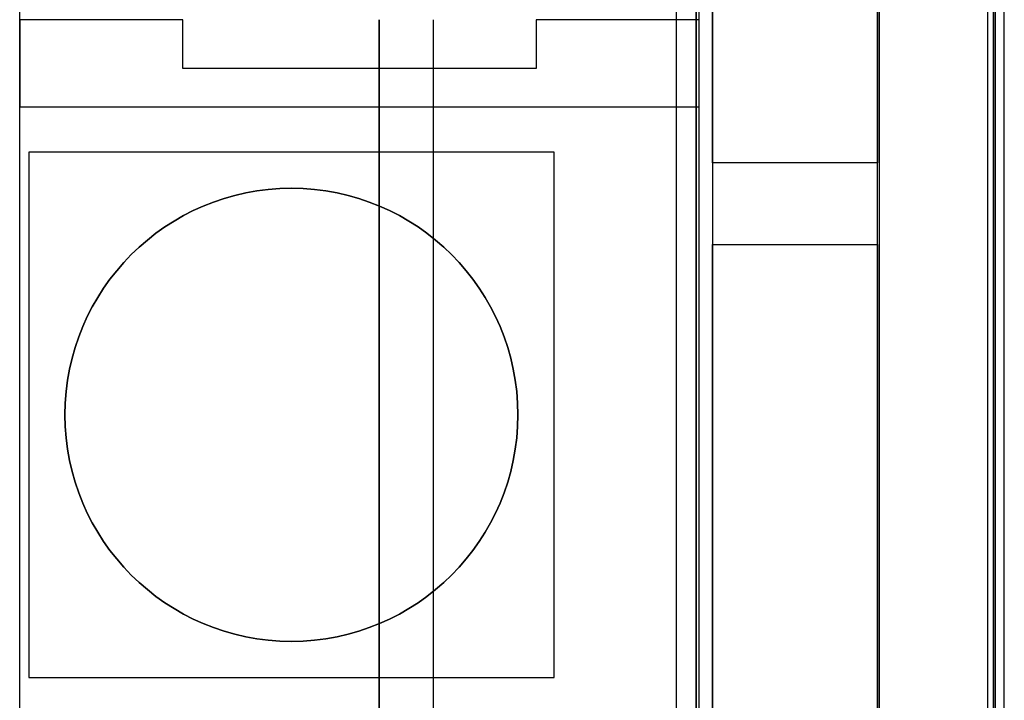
# Model space of a CAD drawing. Extents: x -1.48 to 1.48, y -1.03 to 1.03.
# Tile 84 of 90: x 0.94 to 1.48, y -0.03 to 0.35. Entities that reach past the tile are written whole.
import ezdxf

# ---------------------------------------------------------------- set-up
doc = ezdxf.new("R2010")
doc.units = 0
doc.layers.get('0').update_dxf_attribs({"linetype": 'CONTINUOUS'})

# ---------------------------------------------------------------- blocks, each defined once
blk = doc.blocks.new('*U1')
for p, q in [((1.476, 0.65348), (1.476, -0.6534)), ((1.481, -0.65353), (1.481, 0.65361)), ((1.3125, -0.646, -1.502), (1.3125, 0.646, -1.502)), ((1.3, -0.639, -1.502), (1.3, 0.639, -1.502)), ((1.41201, 0.6384, 0.154), (1.41201, -0.64258, 0.154)), ((1.41201, 0.6384, 0.154), (1.41201, -0.64258, 0.154)), ((1.47196, -0.64258, 0.09662), (1.47196, 0.6384, 0.09662)), ((1.136, 0.349, 0.124), (1.136, -0.349, 0.124)), ((1.136, -0.349, 0.074), (1.136, 0.349, 0.074)), ((1.166, -0.349, 0.154), (1.166, 0.349, 0.154)), ((1.166, -0.349, 0.154), (1.166, 0.349, 0.154))]:
    blk.add_line(p, q)
at = {"extrusion": (1, 0, 0)}
for p, q in [((1.476, 0.65348), (1.476, -0.6534)), ((1.481, -0.65353, -0.094), (1.481, 0.65361, -0.094)), ((1.481, -0.65353), (1.481, 0.65361)), ((1.311, 0.65, -0.094), (1.311, -0.65, -0.094)), ((1.311, -0.65, -0.952), (1.311, 0.65, -0.952)), ((1.3125, -0.646, -1.502), (1.3125, 0.646, -1.502)), ((1.3125, 0.349, -1.5645), (1.3125, 0.646, -1.5645)), ((1.476, -0.64662, 0.004), (1.476, 0.6465, 0.004)), ((0.9375, 0.349, -1.5645), (0.9375, 0.574, -1.5645)), ((0.9375, -0.574, -1.8705), (0.9375, 0.574, -1.8705)), ((0.9375, 0.349, -1.8695), (0.9375, 0.301, -1.8695)), ((0.9375, 0.349, -1.5645), (0.9375, 0.349, -1.8695)), ((1.0275, 0.322, -1.8695), (1.0275, 0.349, -1.8695)), ((1.0275, 0.322, -1.5645), (1.0275, 0.349, -1.5645)), ((1.0275, 0.349, -1.5645), (1.0275, 0.349, -1.8695)), ((1.3125, 0.349, -1.5645), (1.3125, 0.349, -1.8695)), ((1.3125, 0.301, -1.8695), (1.3125, 0.349, -1.8695)), ((1.0275, 0.322, -1.5645), (1.0275, 0.322, -1.8695)), ((0.9375, 0.301, -1.8695), (0.9375, 0.301, -1.5645)), ((0.9375, -0.039, -1.5645), (0.9375, 0.301, -1.5645)), ((1.3125, -0.039, -1.5645), (1.3125, 0.301, -1.5645)), ((1.3125, 0.301, -1.5645), (1.3125, 0.301, -1.8695)), ((1.2325, -0.014, -1.6445), (1.2325, 0.276, -1.6445)), ((1.2325, 0.276, -1.5645), (1.2325, 0.276, -1.6445)), ((1.2325, -0.014, -1.5645), (1.2325, 0.276, -1.5645)), ((1.2325, -0.014, -1.5645), (1.2325, -0.014, -1.6445))]:
    blk.add_line(p, q, dxfattribs=at)
at = {"extrusion": (0, 0, -1)}
for p, q in [((1.481, -0.65353, -0.094), (1.481, 0.65361, -0.094)), ((1.311, 0.65, -0.094), (1.311, -0.65, -0.094)), ((1.3125, 0.349, -1.5645), (1.3125, 0.646, -1.5645)), ((0.9375, 0.349, -1.5645), (0.9375, 0.574, -1.5645)), ((0.9375, -0.574, -1.8705), (0.9375, 0.574, -1.8705)), ((0.9375, 0.349, -1.8695), (0.9375, 0.301, -1.8695)), ((1.0275, 0.349, -1.8695), (0.9375, 0.349, -1.8695)), ((1.0275, 0.349, -1.5645), (0.9375, 0.349, -1.5645)), ((1.0275, 0.322, -1.8695), (1.0275, 0.349, -1.8695)), ((1.0275, 0.322, -1.5645), (1.0275, 0.349, -1.5645)), ((1.3125, 0.349, -1.8695), (1.2225, 0.349, -1.8695)), ((1.2225, 0.349, -1.8695), (1.2225, 0.322, -1.8695)), ((1.3125, 0.349, -1.5645), (1.2225, 0.349, -1.5645)), ((1.2225, 0.349, -1.5645), (1.2225, 0.322, -1.5645)), ((1.3125, 0.301, -1.8695), (1.3125, 0.349, -1.8695)), ((1.2225, 0.322, -1.8695), (1.0275, 0.322, -1.8695)), ((1.2225, 0.322, -1.5645), (1.0275, 0.322, -1.5645)), ((0.9375, 0.301, -1.8695), (1.3125, 0.301, -1.8695)), ((0.9375, 0.301, -1.5645), (1.3125, 0.301, -1.5645)), ((0.9375, -0.039, -1.5645), (0.9375, 0.301, -1.5645)), ((1.3125, -0.039, -1.5645), (1.3125, 0.301, -1.5645)), ((1.2325, 0.276, -1.6445), (0.9425, 0.276, -1.6445)), ((0.9425, 0.276, -1.6445), (0.9425, -0.014, -1.6445)), ((1.2325, 0.276, -1.5645), (0.9425, 0.276, -1.5645)), ((0.9425, 0.276, -1.5645), (0.9425, -0.014, -1.5645)), ((1.2325, -0.014, -1.6445), (1.2325, 0.276, -1.6445)), ((1.2325, -0.014, -1.5645), (1.2325, 0.276, -1.5645)), ((0.9425, -0.014, -1.6445), (1.2325, -0.014, -1.6445)), ((0.9425, -0.014, -1.5645), (1.2325, -0.014, -1.5645))]:
    blk.add_line(p, q, dxfattribs=at)
at = {"extrusion": (0.9998, 0, -0.019996)}
for p, q in [((1.311, -0.65, -0.952), (1.311, 0.65, -0.952)), ((1.3, -0.639, -1.502), (1.3, 0.639, -1.502))]:
    blk.add_line(p, q, dxfattribs=at)
at = {"extrusion": (0.999048, 0, 0.043619)}
for p, q in [((1.476, -0.64662, 0.004), (1.476, 0.6465, 0.004)), ((1.47196, -0.64258, 0.09662), (1.47196, 0.6384, 0.09662))]:
    blk.add_line(p, q, dxfattribs=at)
at = {"extrusion": (0, 1, 0)}
for p, q in [((1.0275, 0.349, -1.8695), (0.9375, 0.349, -1.8695)), ((0.9375, 0.349, -1.5645), (0.9375, 0.349, -1.8695)), ((1.0275, 0.349, -1.5645), (0.9375, 0.349, -1.5645)), ((1.0275, 0.349, -1.5645), (1.0275, 0.349, -1.8695)), ((1.3125, 0.349, -1.8695), (1.2225, 0.349, -1.8695)), ((1.2225, 0.349, -1.5645), (1.2225, 0.349, -1.8695)), ((1.3125, 0.349, -1.5645), (1.2225, 0.349, -1.5645)), ((1.3125, 0.349, -1.5645), (1.3125, 0.349, -1.8695)), ((1.2225, 0.322, -1.8695), (1.0275, 0.322, -1.8695)), ((1.0275, 0.322, -1.5645), (1.0275, 0.322, -1.8695)), ((1.2225, 0.322, -1.5645), (1.0275, 0.322, -1.5645)), ((1.2225, 0.322, -1.5645), (1.2225, 0.322, -1.8695)), ((1.2325, 0.276, -1.6445), (0.9425, 0.276, -1.6445)), ((0.9425, 0.276, -1.5645), (0.9425, 0.276, -1.6445)), ((1.2325, 0.276, -1.5645), (0.9425, 0.276, -1.5645)), ((1.2325, 0.276, -1.5645), (1.2325, 0.276, -1.6445))]:
    blk.add_line(p, q, dxfattribs=at)
at = {"extrusion": (-1, 0, 0)}
for p, q in [((1.136, 0.349, 0.124), (1.136, -0.349, 0.124)), ((1.136, -0.349, 0.074), (1.136, 0.349, 0.074)), ((1.2225, 0.349, -1.5645), (1.2225, 0.322, -1.5645)), ((1.2225, 0.349, -1.8695), (1.2225, 0.322, -1.8695)), ((1.2225, 0.349, -1.5645), (1.2225, 0.349, -1.8695)), ((1.2225, 0.322, -1.5645), (1.2225, 0.322, -1.8695)), ((0.9425, 0.276, -1.6445), (0.9425, -0.014, -1.6445)), ((0.9425, 0.276, -1.5645), (0.9425, 0.276, -1.6445)), ((0.9425, 0.276, -1.5645), (0.9425, -0.014, -1.5645)), ((0.9425, -0.014, -1.5645), (0.9425, -0.014, -1.6445))]:
    blk.add_line(p, q, dxfattribs=at)
at = {"extrusion": (0, -1, 0)}
for p, q in [((0.9375, 0.301, -1.8695), (1.3125, 0.301, -1.8695)), ((0.9375, 0.301, -1.8695), (0.9375, 0.301, -1.5645)), ((0.9375, 0.301, -1.5645), (1.3125, 0.301, -1.5645)), ((1.3125, 0.301, -1.5645), (1.3125, 0.301, -1.8695)), ((0.9425, -0.014, -1.6445), (1.2325, -0.014, -1.6445)), ((0.9425, -0.014, -1.5645), (0.9425, -0.014, -1.6445)), ((0.9425, -0.014, -1.5645), (1.2325, -0.014, -1.5645)), ((1.2325, -0.014, -1.5645), (1.2325, -0.014, -1.6445))]:
    blk.add_line(p, q, dxfattribs=at)
for centre in [(1.0875, 0.131, -1.7045), (1.0875, 0.131, -1.7045), (1.0875, 0.131, -1.6445)]:
    blk.add_circle(centre, 0.125)
at = {"extrusion": (0, 0, -1)}
blk.add_circle((-1.0875, 0.131, 1.6445), 0.125, dxfattribs=at)
blk = doc.blocks.new('*U2')
for p, q in [((1.475, -0.731, -0.654), (1.475, 0.731, -0.654)), ((1.32, 0.655, -0.654), (1.32, -0.655, -0.654))]:
    blk.add_line(p, q)
at = {"extrusion": (1, 0, 0)}
for p, q in [((1.475, -0.731, -0.654), (1.475, 0.731, -0.654)), ((1.475, -0.606, -1.269), (1.475, 0.606, -1.269))]:
    blk.add_line(p, q, dxfattribs=at)
at = {"extrusion": (0, 0, -1)}
for p, q in [((1.32, 0.27, -0.729), (1.32, 0.655, -0.729)), ((1.475, -0.606, -1.269), (1.475, 0.606, -1.269)), ((1.411, -0.595, -1.269), (1.411, 0.595, -1.269)), ((1.411, 0.595, -0.729), (1.411, 0.27, -0.729)), ((1.411, 0.27, -1.259), (1.32, 0.27, -1.259)), ((1.32, 0.27, -1.259), (1.32, 0.225, -1.259)), ((1.411, 0.27, -0.729), (1.32, 0.27, -0.729)), ((1.411, 0.225, -1.259), (1.411, 0.27, -1.259)), ((1.32, 0.225, -1.259), (1.411, 0.225, -1.259)), ((1.32, -0.225, -0.729), (1.32, 0.225, -0.729)), ((1.32, 0.225, -0.729), (1.411, 0.225, -0.729)), ((1.411, 0.225, -0.729), (1.411, -0.225, -0.729))]:
    blk.add_line(p, q, dxfattribs=at)
at = {"extrusion": (-1, 0, 0)}
for p, q in [((1.32, 0.655, -0.654), (1.32, -0.655, -0.654)), ((1.32, 0.27, -0.729), (1.32, 0.655, -0.729)), ((1.411, 0.595, -0.729), (1.411, 0.27, -0.729)), ((1.411, -0.595, -1.269), (1.411, 0.595, -1.269)), ((1.32, 0.27, -0.729), (1.32, 0.27, -1.259)), ((1.32, 0.27, -1.259), (1.32, 0.225, -1.259)), ((1.411, 0.225, -1.259), (1.411, 0.27, -1.259)), ((1.411, 0.27, -1.259), (1.411, 0.27, -0.729)), ((1.32, -0.225, -0.729), (1.32, 0.225, -0.729)), ((1.32, 0.225, -0.729), (1.32, 0.225, -1.259)), ((1.411, 0.225, -0.729), (1.411, -0.225, -0.729)), ((1.411, 0.225, -0.729), (1.411, 0.225, -1.259))]:
    blk.add_line(p, q, dxfattribs=at)
at = {"extrusion": (0, 1, 0)}
for p, q in [((1.411, 0.27, -1.259), (1.32, 0.27, -1.259)), ((1.32, 0.27, -0.729), (1.32, 0.27, -1.259)), ((1.411, 0.27, -0.729), (1.32, 0.27, -0.729)), ((1.411, 0.27, -1.259), (1.411, 0.27, -0.729))]:
    blk.add_line(p, q, dxfattribs=at)
at = {"extrusion": (0, -1, 0)}
for p, q in [((1.32, 0.225, -1.259), (1.411, 0.225, -1.259)), ((1.32, 0.225, -0.729), (1.32, 0.225, -1.259)), ((1.32, 0.225, -0.729), (1.411, 0.225, -0.729)), ((1.411, 0.225, -0.729), (1.411, 0.225, -1.259))]:
    blk.add_line(p, q, dxfattribs=at)

msp = doc.modelspace()

# ---------------------------------------------------------------- block references
for name in ['*U2', '*U1']:
    msp.add_blockref(name, (0, 0))

doc.saveas('drawing.dxf')
